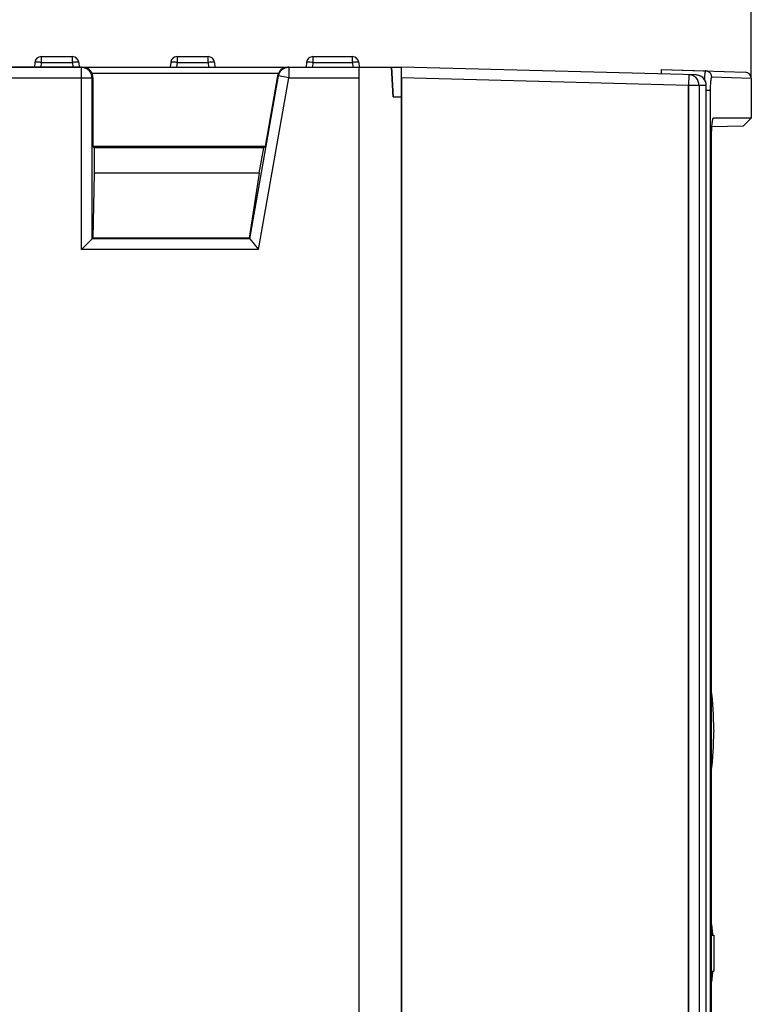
# Model space of a CAD drawing. Header units: millimetres. Extents: x 0 to 841, y 0 to 594.
# Tile 33 of 116: x 405 to 423, y 350 to 374. Entities that reach past the tile are written whole.
import ezdxf

# ---------------------------------------------------------------- set-up
doc = ezdxf.new("R2010")
doc.units = ezdxf.units.MM
doc.header["$LTSCALE"] = 46.255
doc.layers.get('0').update_dxf_attribs({"linetype": 'CONTINUOUS'})
for name, color, linetype in [('CHAMFERS', 7, 'CONTINUOUS'), ('CURVES', 7, 'CONTINUOUS'), ('DATUM_AXIS', 7, 'CONTINUOUS'), ('DRAFTS', 7, 'CONTINUOUS'), ('ROUNDS', 7, 'CONTINUOUS')]:
    doc.layers.add(name, color=color, linetype=linetype)
doc.styles.get("Standard").update_dxf_attribs({"font": 'txt', "width": 0.8})
doc.dimstyles.new('DIMSTYLE_3', dxfattribs={"dimtxt": 3.5, "dimasz": 3.5, "dimexe": 0.18, "dimexo": 0.0625, "dimgap": 0.09, "dimtad": 1, "dimlfac": 2, "dimdsep": 46, "dimtxsty": 'STANDARD', "dimblk": '_FILLED', "dimblk1": '_FILLED', "dimblk2": '_FILLED', "dimcen": 0.09, "dimclrt": 5, "dimadec": 0, "dimazin": 0, "dimtfac": 1, "dimtofl": 0, "dimtmove": 0, "dimatfit": 3, "dimldrblk": '_FILLED', "dimfxl": 1, "dimtolj": 1, "dimarcsym": 0})

# ---------------------------------------------------------------- blocks, each defined once
blk = doc.blocks.new('_FILLED')
at = {"color": 0, "linetype": 'BYBLOCK'}
blk.add_solid([(0, 0), (-1, 0.1429), (-1, -0.1429)], dxfattribs=at)
blk = doc.blocks.new('*D2')
at = {"color": 2, "linetype": 'CONTINUOUS'}
for p, q in [((338.505, 381.224), (338.505, 410.981)), ((422.505, 372.205), (422.505, 410.981)), ((338.505, 409.981), (380.505, 409.981)), ((422.505, 409.981), (380.505, 409.981))]:
    blk.add_line(p, q, dxfattribs=at)
at = {"color": 2, "linetype": 'CONTINUOUS', "xscale": 3.5, "yscale": 3.5, "zscale": 3.5, "rotation": 180}
blk.add_blockref('_FILLED', (338.505, 409.981), dxfattribs=at)
at = {"color": 2, "linetype": 'CONTINUOUS', "xscale": 3.5, "yscale": 3.5, "zscale": 3.5}
blk.add_blockref('_FILLED', (422.505, 409.981), dxfattribs=at)
at = {"color": 5, "linetype": 'CONTINUOUS', "insert": (380.505, 414.356), "char_height": 3.5, "width": 8.4, "attachment_point": 2, "line_spacing_factor": 0.9}
blk.add_mtext('168', dxfattribs=at)

msp = doc.modelspace()

# ---------------------------------------------------------------- linework, layer by layer
at = {"color": 7, "linetype": 'CONTINUOUS'}
msp.add_line((422.5052, 372.2052), (422.5052, 371.2743), dxfattribs=at)
at = {"layer": 'CHAMFERS', "color": 7, "linetype": 'CONTINUOUS'}
for p, q in [((422.5052, 371.2743), (421.611, 371.2743)), ((422.3243, 371.0934), (422.5052, 371.2743)), ((421.5591, 370.8243), (421.5591, 329.0243))]:
    msp.add_line(p, q, dxfattribs=at)
for points, knots in [([(421.6052, 371.2714), (421.6044, 371.2705), (421.6027, 371.2684), (421.5993, 371.2629), (421.5954, 371.2536), (421.5911, 371.2398), (421.5869, 371.2225), (421.5829, 371.2019), (421.5775, 371.1685), (421.5717, 371.12), (421.5662, 371.0549), (421.5622, 370.9822), (421.5597, 370.9045), (421.5591, 370.8513), (421.5591, 370.8243)], [0, 0, 0, 0, 0.0080583, 0.0177684, 0.0425184, 0.0746058, 0.1139832, 0.1604273, 0.2136055, 0.3384372, 0.4844689, 0.6469551, 0.8206575, 1, 1, 1, 1]), ([(421.611, 371.2743), (421.61, 371.2743), (421.6078, 371.2736), (421.6061, 371.2722), (421.6052, 371.2714)], [0, 0, 0, 0, 0.4521749, 1, 1, 1, 1])]:
    msp.add_open_spline(points, degree=3, knots=knots, dxfattribs=at)
at = {"layer": 'CURVES', "color": 40, "linetype": 'CONTINUOUS'}
for p, q in [((406.7077, 372.4743), (347.4052, 372.4743)), ((406.7326, 372.4743), (414.0185, 372.4743)), ((413.2552, 289.4743), (413.2552, 372.4743)), ((414.0185, 372.4743), (414.0552, 371.7743)), ((414.0552, 371.7743), (414.2552, 371.7743))]:
    msp.add_line(p, q, dxfattribs=at)
at = {"layer": 'CURVES', "color": 4, "linetype": 'CONTINUOUS'}
for p, q in [((414.2552, 372.2242), (414.2552, 326.4734)), ((421.0252, 372.0469), (414.2552, 372.2242)), ((421.0252, 327.6672), (421.0252, 372.0469))]:
    msp.add_line(p, q, dxfattribs=at)
at = {"layer": 'DATUM_AXIS', "color": 7, "linetype": 'CONTINUOUS'}
for p, q in [((421.5591, 351.9993), (421.6196, 351.9993)), ((421.6196, 351.9993), (421.6196, 351.1493)), ((421.5591, 351.1493), (421.6196, 351.1493))]:
    msp.add_line(p, q, dxfattribs=at)
at = {"layer": 'DRAFTS', "color": 7, "linetype": 'CONTINUOUS'}
for p, q in [((413.2552, 372.4743), (414.2552, 372.4743)), ((414.0552, 371.7743), (414.0185, 372.4743)), ((420.3796, 372.4243), (420.3796, 372.3139)), ((420.3796, 372.4243), (421.4277, 372.3877)), ((421.5994, 371.2626), (421.611, 371.2743)), ((421.5684, 371.0802), (422.3243, 371.0934)), ((411.0395, 370.6031), (406.9763, 370.6031)), ((406.9763, 370.6031), (407.0052, 370.5743)), ((407.0052, 370.5743), (407.0052, 369.9743)), ((411.0052, 370.5743), (407.0052, 370.5743)), ((410.8994, 369.9743), (411.0052, 370.5743)), ((411.0052, 370.5743), (411.0395, 370.6031)), ((407.0052, 369.9743), (406.973, 368.4421)), ((410.8994, 369.9743), (407.0052, 369.9743)), ((410.8994, 369.9743), (410.6618, 368.4421)), ((410.6618, 368.4421), (406.973, 368.4421))]:
    msp.add_line(p, q, dxfattribs=at)
at = {"layer": 'ROUNDS', "color": 7, "linetype": 'CONTINUOUS'}
for p, q in [((405.606, 372.5873), (405.5961, 372.4743)), ((405.7554, 372.7243), (406.4913, 372.7243)), ((406.6407, 372.5873), (406.6506, 372.4743)), ((408.8105, 372.5873), (408.8006, 372.4743)), ((408.9599, 372.7243), (409.6958, 372.7243)), ((409.8453, 372.5873), (409.8552, 372.4743)), ((412.0151, 372.5873), (412.0052, 372.4743)), ((412.1645, 372.7243), (413.0958, 372.7243)), ((413.2453, 372.5873), (413.2552, 372.4743)), ((347.4052, 372.4743), (413.2552, 372.4743)), ((411.3501, 372.3243), (406.9554, 372.3243)), ((413.2552, 289.4743), (413.2552, 372.4743)), ((414.2552, 326.2196), (414.2552, 372.4743)), ((421.201, 372.2924), (414.2552, 372.4743)), ((420.3796, 372.4243), (422.3604, 372.3551)), ((406.9763, 372.2243), (406.9763, 370.6031)), ((411.333, 372.2676), (411.0395, 370.6031)), ((421.4444, 327.697), (421.4444, 372.0425)), ((414.0552, 371.7743), (414.2552, 371.7743)), ((406.9573, 368.4264), (406.7077, 368.1768)), ((406.973, 368.4421), (406.9573, 368.4264)), ((410.6618, 368.4421), (410.675, 368.4264)), ((410.675, 368.4264), (410.8845, 368.1768)), ((421.6196, 356.8395), (421.6196, 356.809))]:
    msp.add_line(p, q, dxfattribs=at)
at = {"layer": 'ROUNDS', "color": 9, "linetype": 'CONTINUOUS'}
for p, q in [((405.7554, 372.5873), (405.7455, 372.4743)), ((405.7554, 372.7243), (405.7554, 372.5873)), ((405.7554, 372.5873), (406.4913, 372.5873)), ((406.4913, 372.5873), (406.4913, 372.7243)), ((406.4913, 372.5873), (406.5012, 372.4743)), ((408.9599, 372.5873), (408.9501, 372.4743)), ((408.9599, 372.7243), (408.9599, 372.5873)), ((408.9599, 372.5873), (409.6958, 372.5873)), ((409.6958, 372.5873), (409.6958, 372.7243)), ((409.6958, 372.5873), (409.7057, 372.4743)), ((412.1645, 372.5873), (412.1546, 372.4743)), ((412.1645, 372.7243), (412.1645, 372.5873)), ((412.1645, 372.5873), (413.0958, 372.5873)), ((413.0958, 372.5873), (413.0958, 372.7243)), ((413.0958, 372.5873), (413.1057, 372.4743)), ((406.7077, 368.1768), (406.7077, 372.4743)), ((411.5982, 372.4743), (411.5982, 372.2243)), ((347.1761, 372.2243), (406.9763, 372.2243)), ((406.9573, 368.4264), (406.9573, 372.2243)), ((410.675, 368.4264), (411.3523, 372.2676)), ((410.8845, 368.1768), (411.5982, 372.2243)), ((411.5982, 372.2243), (411.3523, 372.2676)), ((411.5982, 372.2243), (413.2552, 372.2243)), ((421.0252, 372.0469), (414.2552, 372.2242)), ((421.0318, 372.2968), (421.0252, 372.0469)), ((422.5052, 372.2052), (421.5714, 372.2378)), ((421.0252, 372.0469), (421.0252, 327.6672)), ((421.273, 372.0469), (421.0252, 372.0469)), ((421.273, 372.0469), (421.273, 327.6672)), ((421.4425, 372.0425), (421.273, 372.0469)), ((421.4425, 327.697), (421.4425, 372.0425)), ((421.4425, 372.0425), (421.4444, 372.0425)), ((421.5345, 371.9243), (421.4444, 371.9243)), ((421.5345, 371.9243), (421.5345, 327.9243)), ((410.675, 368.4264), (406.9573, 368.4264)), ((410.8845, 368.1768), (406.7077, 368.1768))]:
    msp.add_line(p, q, dxfattribs=at)
at = {"layer": 'ROUNDS', "color": 7, "linetype": 'CONTINUOUS'}
for centre, radius, start, end in [((405.7554, 372.5743), 0.15, 90, 175), ((406.4913, 372.5743), 0.15, 5, 90), ((408.9599, 372.5743), 0.15, 90, 175), ((409.6958, 372.5743), 0.15, 5, 90), ((412.1645, 372.5743), 0.15, 90, 175), ((413.0958, 372.5743), 0.15, 5, 90), ((411.5983, 372.2296), 0.2446, 90.01909, 95.74349), ((422.3552, 372.2052), 0.15, 0, 88), ((421.1944, 372.0425), 0.25, 8.30397, 88.50215), ((421.1947, 372.0423), 0.2497, 0.03732, 8.36056), ((413.6196, 356.84), 8, 0, 6.9186), ((413.6196, 356.8086), 8, 353.0814, 360), ((417.1196, 351.5952), 4.5, 5.13212, 9.2153), ((417.1196, 351.5533), 4.5, 350.7847, 354.86788)]:
    msp.add_arc(centre, radius, start, end, dxfattribs=at)
at = {"layer": 'ROUNDS', "color": 9, "linetype": 'CONTINUOUS'}
for centre, radius, start, end in [((406.7073, 372.2243), 0.25, 359.98593, 67.44149), ((421.1941, 372.0451), 0.2474, 63.16345, 68.31992), ((421.1929, 372.0433), 0.2496, 44.7509, 63.09213), ((421.1929, 372.0437), 0.2494, 39.18122, 44.69734), ((421.1914, 372.0426), 0.2511, 25.10163, 39.14905), ((421.1913, 372.0427), 0.2512, 17.01635, 25.07727), ((421.19, 372.0424), 0.2525, 4.19224, 16.98772), ((421.1907, 372.0426), 0.2518, 359.98028, 4.17743)]:
    msp.add_arc(centre, radius, start, end, dxfattribs=at)
at = {"layer": 'ROUNDS', "color": 7, "linetype": 'CONTINUOUS'}
for centre, major_axis, ratio, start_param, end_param in [((406.7216, 372.2243), (0.1856, 0.176), 0.9569893, -0.3692673, 0.7900122), ((406.726, 372.2243), (0.2503, 0), 0.9986295, 0, 0.4115168), ((411.5796, 372.2243), (0.2504, 0), 0.998587, 2.7300758, 2.9673014), ((411.584, 372.2243), (-0.1857, 0.1759), 0.9563409, -0.7900831, 0.3691964)]:
    msp.add_ellipse(centre, major_axis=major_axis, ratio=ratio, start_param=start_param, end_param=end_param, dxfattribs=at)
at = {"layer": 'ROUNDS', "color": 9, "linetype": 'CONTINUOUS'}
for points, knots in [([(405.6267, 372.5921), (405.6216, 372.5918), (405.616, 372.591), (405.6061, 372.5894), (405.606, 372.5873)], [0, 0, 0, 0, 0.7132649, 1, 1, 1, 1]), ([(405.7554, 372.5873), (405.7427, 372.5884), (405.6999, 372.5915), (405.6568, 372.594), (405.6267, 372.5921)], [0, 0, 0, 0, 0.2972578, 1, 1, 1, 1]), ([(406.6203, 372.5921), (406.6167, 372.5923), (406.5985, 372.593), (406.5803, 372.5926), (406.5657, 372.5921)], [0, 0, 0, 0, 0.1991754, 1, 1, 1, 1]), ([(406.6407, 372.5873), (406.6406, 372.5894), (406.6309, 372.591), (406.6254, 372.5917), (406.6203, 372.5921)], [0, 0, 0, 0, 0.2871264, 1, 1, 1, 1]), ([(408.8313, 372.5921), (408.8261, 372.5918), (408.8205, 372.591), (408.8107, 372.5894), (408.8105, 372.5873)], [0, 0, 0, 0, 0.7132649, 1, 1, 1, 1]), ([(408.9599, 372.5873), (408.9472, 372.5884), (408.9044, 372.5915), (408.8614, 372.594), (408.8313, 372.5921)], [0, 0, 0, 0, 0.2972578, 1, 1, 1, 1]), ([(409.8453, 372.5873), (409.8447, 372.5942), (409.8064, 372.5891), (409.7889, 372.5927), (409.7708, 372.5921)], [0, 0, 0, 0, 0.2767592, 1, 1, 1, 1]), ([(412.1645, 372.5873), (412.1456, 372.589), (412.1114, 372.5911), (412.0623, 372.5939), (412.0374, 372.5909), (412.0154, 372.5914), (412.0151, 372.5873)], [0, 0, 0, 0, 0.3792477, 0.7016599, 0.9176735, 1, 1, 1, 1]), ([(413.2453, 372.5873), (413.2447, 372.5943), (413.206, 372.589), (413.1884, 372.5927), (413.1702, 372.5921)], [0, 0, 0, 0, 0.2770021, 1, 1, 1, 1]), ([(421.4277, 372.3877), (421.4258, 372.3877), (421.4237, 372.3852), (421.422, 372.3823), (421.4204, 372.3789), (421.4185, 372.3735), (421.4164, 372.3658), (421.4143, 372.3563), (421.4123, 372.3453), (421.4102, 372.3327), (421.4083, 372.3185), (421.4057, 372.2966), (421.4012, 372.2508), (421.3985, 372.21), (421.397, 372.1812)], [0, 0, 0, 0, 0.0264843, 0.0370399, 0.0494105, 0.0797803, 0.1177972, 0.1634677, 0.2167062, 0.2773675, 0.3452611, 0.420159, 0.5898895, 1, 1, 1, 1]), ([(421.5714, 372.2378), (421.5715, 372.2473), (421.5696, 372.2666), (421.5615, 372.2943), (421.5482, 372.32), (421.5303, 372.3426), (421.5085, 372.3614), (421.4835, 372.3756), (421.4562, 372.3848), (421.4372, 372.3873), (421.4277, 372.3877)], [0, 0, 0, 0, 0.1254137, 0.2507577, 0.3759832, 0.5010586, 0.6259743, 0.7507438, 0.8754019, 1, 1, 1, 1]), ([(421.273, 372.0469), (421.2734, 372.1096), (421.2224, 372.2398), (421.0941, 372.2952), (421.0318, 372.2968)], [0, 0, 0, 0, 0.501543, 1, 1, 1, 1]), ([(421.5714, 372.2378), (421.5708, 372.2378), (421.5695, 372.2375), (421.5677, 372.2363), (421.5659, 372.2345), (421.5642, 372.2318), (421.5624, 372.2285), (421.56, 372.2227), (421.5571, 372.2136), (421.5539, 372.2006), (421.5508, 372.1849), (421.548, 372.1667), (421.5453, 372.1461), (421.5429, 372.1234), (421.5399, 372.0895), (421.537, 372.0434), (421.535, 371.985), (421.5345, 371.9448), (421.5345, 371.9243)], [0, 0, 0, 0, 0.0056661, 0.0121602, 0.0201016, 0.0298272, 0.0415087, 0.0552305, 0.0889056, 0.1308735, 0.1809045, 0.2386269, 0.3035616, 0.3751396, 0.4527127, 0.6229046, 0.8077091, 1, 1, 1, 1])]:
    msp.add_open_spline(points, degree=3, knots=knots, dxfattribs=at)
for points in [[(406.5657, 372.5921), (406.5409, 372.5911), (406.5161, 372.5895), (406.4913, 372.5873)], [(409.7708, 372.5921), (409.7458, 372.5912), (409.7208, 372.5895), (409.6958, 372.5873)], [(413.1702, 372.5921), (413.1454, 372.5911), (413.1206, 372.5895), (413.0958, 372.5873)], [(406.7077, 372.4743), (406.7401, 372.4743), (406.7732, 372.4677), (406.8032, 372.4552)], [(421.2855, 372.275), (421.2588, 372.2857), (421.2297, 372.2916), (421.201, 372.2924)]]:
    msp.add_open_spline(points, degree=3, dxfattribs=at)
at = {"layer": 'ROUNDS', "color": 7, "linetype": 'CONTINUOUS'}
msp.add_open_spline([(411.3523, 372.2676), (411.3556, 372.2863), (411.3611, 372.3046), (411.3685, 372.322)], degree=3, dxfattribs=at)
msp.add_open_spline([(411.3685, 372.322), (411.3857, 372.3626), (411.4429, 372.4359), (411.53, 372.4686), (411.5738, 372.473)], degree=3, knots=[0, 0, 0, 0, 0.5000481, 1, 1, 1, 1], dxfattribs=at)

# ---------------------------------------------------------------- dimensions: what is measured, and where the dimension line sits
at = {"color": 2, "linetype": 'CONTINUOUS'}
dim = msp.add_linear_dim(base=(422.5052, 409.9809), p1=(338.5052, 381.2243), p2=(422.5052, 372.2052), dimstyle='DIMSTYLE_3', dxfattribs=at)
dim.commit()
dim.dimension.update_dxf_attribs({"geometry": '*D2', "text_midpoint": (376.3052, 412.6059), "dimtype": 160})

doc.saveas('drawing.dxf')
